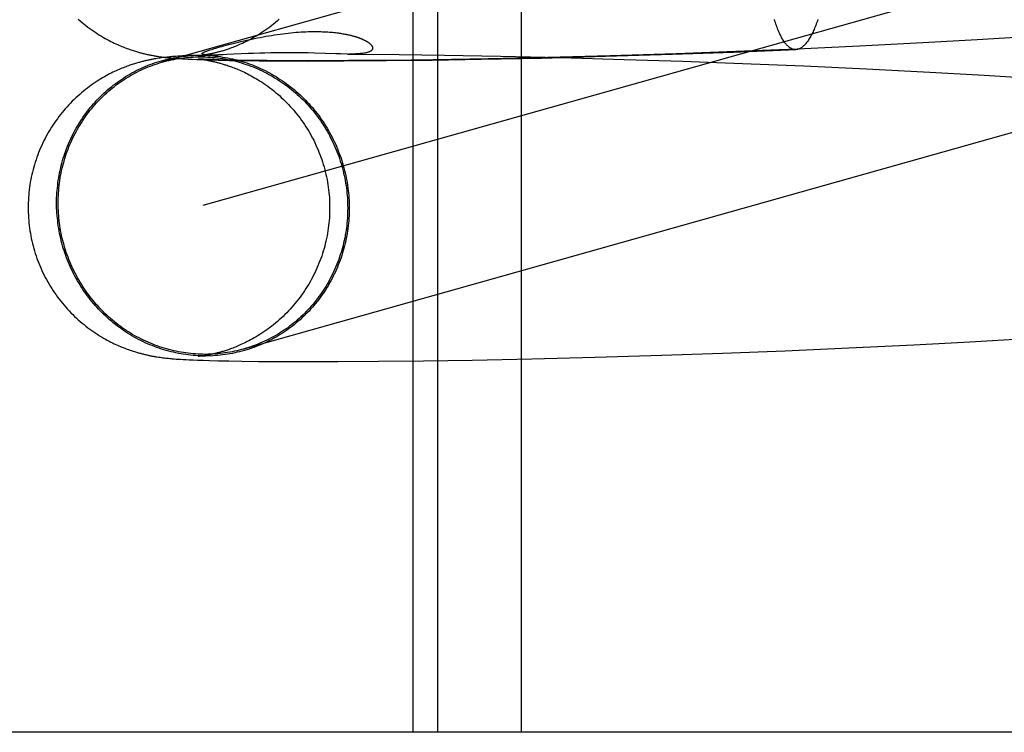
# Model space of a CAD drawing. Header units: inches. Extents: x 0 to 227, y 0 to 147.
# Tile 20 of 78: x 78.8001 to 78.9275, y 75.1891 to 75.2814. Entities that reach past the tile are written whole.
import ezdxf

# ---------------------------------------------------------------- set-up
doc = ezdxf.new("R2010")
doc.units = ezdxf.units.IN
doc.header["$LTSCALE"] = 12.505625
doc.header["$MEASUREMENT"] = 0
doc.linetypes.add('HIDDEN', pattern=[0.2, 0.1, -0.1])
doc.layers.add('DEFAULT_2', color=8, linetype='HIDDEN')

msp = doc.modelspace()

# ---------------------------------------------------------------- linework, layer by layer
at = {"layer": 'DEFAULT_2', "color": 8, "linetype": 'HIDDEN'}
for p, q in [((78.85101, 75.34538), (78.85101, 75.18913)), ((78.85421, 75.34538), (78.85421, 75.18913)), ((78.86502, 75.34538), (78.86502, 75.18913)), ((78.9477, 75.31227), (78.81855, 75.27585)), ((78.95294, 75.2937), (78.82385, 75.25729)), ((78.92399, 75.27873), (78.91696, 75.27834)), ((78.93102, 75.27916), (78.92399, 75.27873)), ((78.82656, 75.27797), (78.82714, 75.27812)), ((78.89248, 75.27716), (78.90056, 75.27748)), ((78.90071, 75.27755), (78.89278, 75.27723)), ((78.90879, 75.27793), (78.90071, 75.27755)), ((78.91696, 75.27834), (78.90879, 75.27793)), ((78.81795, 75.27633), (78.81776, 75.2763)), ((78.81814, 75.27636), (78.81795, 75.27633)), ((78.81833, 75.27639), (78.81814, 75.27636)), ((78.81816, 75.27658), (78.81836, 75.27656)), ((78.81851, 75.27641), (78.81833, 75.27639)), ((78.81836, 75.27656), (78.81855, 75.27653)), ((78.8187, 75.27644), (78.81851, 75.27641)), ((78.81855, 75.27653), (78.81874, 75.2765)), ((78.81888, 75.27646), (78.8187, 75.27644)), ((78.81874, 75.2765), (78.81893, 75.27648)), ((78.81905, 75.27648), (78.81888, 75.27646)), ((78.81893, 75.27648), (78.81912, 75.27646)), ((78.81923, 75.2765), (78.81905, 75.27648)), ((78.81912, 75.27646), (78.81931, 75.27644)), ((78.81941, 75.27652), (78.81923, 75.2765)), ((78.81931, 75.27644), (78.8195, 75.27642)), ((78.81958, 75.27654), (78.81941, 75.27652)), ((78.8195, 75.27642), (78.81969, 75.2764)), ((78.81976, 75.27655), (78.81958, 75.27654)), ((78.81969, 75.2764), (78.81988, 75.27639)), ((78.81993, 75.27657), (78.81976, 75.27655)), ((78.81988, 75.27639), (78.82007, 75.27637)), ((78.8201, 75.27658), (78.81993, 75.27657)), ((78.82007, 75.27637), (78.82027, 75.27635)), ((78.82037, 75.2766), (78.8201, 75.27658)), ((78.82027, 75.27635), (78.82057, 75.27633)), ((78.82064, 75.27662), (78.82037, 75.2766)), ((78.82057, 75.27633), (78.82087, 75.27631)), ((78.82092, 75.27664), (78.82064, 75.27662)), ((78.82087, 75.27631), (78.82119, 75.27629)), ((78.82122, 75.27666), (78.82092, 75.27664)), ((78.82119, 75.27629), (78.82151, 75.27627)), ((78.82153, 75.27668), (78.82122, 75.27666)), ((78.82151, 75.27627), (78.82196, 75.27625)), ((78.82199, 75.2767), (78.82153, 75.27668)), ((78.82196, 75.27625), (78.82244, 75.27623)), ((78.82278, 75.27673), (78.82199, 75.2767)), ((78.82244, 75.27623), (78.82308, 75.2762)), ((78.82308, 75.2762), (78.82379, 75.27618)), ((78.82324, 75.27668), (78.82585, 75.27679)), ((78.82325, 75.27668), (78.82324, 75.27668)), ((78.82324, 75.27627), (78.82324, 75.27627)), ((78.82324, 75.27627), (78.82324, 75.27627)), ((78.82325, 75.27627), (78.82326, 75.27627)), ((78.82328, 75.27668), (78.82326, 75.27668)), ((78.82328, 75.27627), (78.82329, 75.27626)), ((78.82331, 75.27626), (78.82335, 75.27626)), ((78.8234, 75.27626), (78.82332, 75.27626)), ((78.82335, 75.27626), (78.82341, 75.27625)), ((78.82344, 75.2767), (78.82337, 75.27669)), ((78.8235, 75.27625), (78.8234, 75.27626)), ((78.82341, 75.27625), (78.82347, 75.27625)), ((78.82351, 75.27671), (78.82344, 75.2767)), ((78.82347, 75.27625), (78.82354, 75.27624)), ((78.82368, 75.27624), (78.8235, 75.27625)), ((78.8236, 75.27672), (78.82351, 75.27671)), ((78.82354, 75.27624), (78.82363, 75.27623)), ((78.8237, 75.27673), (78.8236, 75.27672)), ((78.82363, 75.27623), (78.82372, 75.27621)), ((78.82392, 75.27623), (78.82368, 75.27624)), ((78.82381, 75.27675), (78.8237, 75.27673)), ((78.82372, 75.27621), (78.82383, 75.2762)), ((78.82379, 75.27618), (78.82473, 75.27615)), ((78.82394, 75.27677), (78.82381, 75.27675)), ((78.82383, 75.2762), (78.82394, 75.27618)), ((78.82421, 75.27622), (78.82392, 75.27623)), ((78.82406, 75.27679), (78.82394, 75.27677)), ((78.82394, 75.27618), (78.82407, 75.27616)), ((78.8242, 75.27681), (78.82406, 75.27679)), ((78.82407, 75.27616), (78.8242, 75.27614)), ((78.82434, 75.27683), (78.8242, 75.27681)), ((78.8242, 75.27614), (78.82434, 75.27612)), ((78.82467, 75.2762), (78.82421, 75.27622)), ((78.82449, 75.27686), (78.82434, 75.27683)), ((78.8244, 75.27679), (78.82435, 75.27679)), ((78.82444, 75.27679), (78.82442, 75.27679)), ((78.82449, 75.27679), (78.82446, 75.27679)), ((78.82453, 75.27678), (78.82451, 75.27678)), ((78.82457, 75.27678), (78.82455, 75.27678)), ((78.82524, 75.27618), (78.82467, 75.2762)), ((78.82475, 75.27678), (78.82469, 75.27678)), ((78.82473, 75.27615), (78.82581, 75.27612)), ((78.82482, 75.27678), (78.82475, 75.27678)), ((78.8249, 75.27678), (78.82482, 75.27678)), ((78.82498, 75.27678), (78.8249, 75.27678)), ((78.82506, 75.27678), (78.82498, 75.27678)), ((78.82516, 75.27678), (78.82506, 75.27678)), ((78.82527, 75.27678), (78.82516, 75.27678)), ((78.82593, 75.27616), (78.82524, 75.27618)), ((78.82539, 75.27678), (78.82527, 75.27678)), ((78.82553, 75.27678), (78.82539, 75.27678)), ((78.82569, 75.27678), (78.82553, 75.27678)), ((78.82587, 75.27679), (78.82569, 75.27678)), ((78.82581, 75.27612), (78.82728, 75.27609)), ((78.82614, 75.2768), (78.82587, 75.27679)), ((78.82697, 75.27613), (78.82593, 75.27616)), ((78.82647, 75.27681), (78.82614, 75.2768)), ((78.82694, 75.27683), (78.82647, 75.27681)), ((78.8297, 75.27696), (78.82694, 75.27683)), ((78.82826, 75.27611), (78.82697, 75.27613)), ((78.8304, 75.27699), (78.8297, 75.27696)), ((78.83123, 75.27702), (78.8304, 75.27699)), ((78.83187, 75.27704), (78.83123, 75.27702)), ((78.83257, 75.27706), (78.83187, 75.27704)), ((78.83333, 75.27707), (78.83257, 75.27706)), ((78.83412, 75.27708), (78.83333, 75.27707)), ((78.83495, 75.27708), (78.83412, 75.27708)), ((78.8358, 75.27708), (78.83495, 75.27708)), ((78.83665, 75.27707), (78.8358, 75.27708)), ((78.83748, 75.27705), (78.83665, 75.27707)), ((78.83827, 75.27703), (78.83748, 75.27705)), ((78.84106, 75.27693), (78.83827, 75.27703)), ((78.84166, 75.27692), (78.84106, 75.27693)), ((78.84255, 75.2769), (78.84166, 75.27692)), ((78.84255, 75.2769), (78.8439, 75.27689)), ((78.8439, 75.27689), (78.84925, 75.27685)), ((78.84757, 75.27605), (78.85349, 75.27613)), ((78.85364, 75.27616), (78.8479, 75.27609)), ((78.84925, 75.27685), (78.85511, 75.27677)), ((78.85349, 75.27613), (78.85985, 75.27623)), ((78.86075, 75.27628), (78.85364, 75.27616)), ((78.85511, 75.27677), (78.86235, 75.27663)), ((78.85985, 75.27623), (78.86764, 75.27639)), ((78.8684, 75.27645), (78.86075, 75.27628)), ((78.86235, 75.27663), (78.87012, 75.27645)), ((78.86764, 75.27639), (78.8759, 75.27661)), ((78.87653, 75.27667), (78.8684, 75.27645)), ((78.87012, 75.27645), (78.87835, 75.27622)), ((78.8759, 75.27661), (78.88459, 75.27688)), ((78.88505, 75.27694), (78.87653, 75.27667)), ((78.87835, 75.27622), (78.88587, 75.27598)), ((78.88459, 75.27688), (78.89248, 75.27716)), ((78.89278, 75.27723), (78.88505, 75.27694)), ((78.82728, 75.27609), (78.82902, 75.27606)), ((78.82983, 75.27608), (78.82826, 75.27611)), ((78.82902, 75.27606), (78.83111, 75.27603)), ((78.83211, 75.27606), (78.82983, 75.27608)), ((78.83111, 75.27603), (78.83409, 75.27601)), ((78.83513, 75.27604), (78.83211, 75.27606)), ((78.83409, 75.27601), (78.83747, 75.276)), ((78.83861, 75.27603), (78.83513, 75.27604)), ((78.83747, 75.276), (78.84208, 75.27601)), ((78.84267, 75.27605), (78.83861, 75.27603)), ((78.84208, 75.27601), (78.84757, 75.27605)), ((78.8479, 75.27609), (78.84267, 75.27605)), ((78.88587, 75.27598), (78.89363, 75.27569)), ((78.89363, 75.27569), (78.90158, 75.27536)), ((78.90158, 75.27536), (78.90968, 75.27498)), ((78.90968, 75.27498), (78.91787, 75.27456)), ((78.91787, 75.27456), (78.92491, 75.27416)), ((78.92491, 75.27416), (78.93194, 75.27373)), ((78.9074, 75.23888), (78.91579, 75.23929)), ((78.91579, 75.23929), (78.92306, 75.23968)), ((78.92306, 75.23968), (78.93035, 75.24011)), ((78.8242, 75.2379), (78.82407, 75.23788)), ((78.82434, 75.23793), (78.8242, 75.2379)), ((78.82449, 75.23795), (78.82434, 75.23793)), ((78.87458, 75.23767), (78.88321, 75.23793)), ((78.88321, 75.23793), (78.89106, 75.2382)), ((78.89106, 75.2382), (78.89914, 75.23852)), ((78.89914, 75.23852), (78.9074, 75.23888)), ((78.81795, 75.23771), (78.81814, 75.23768)), ((78.81814, 75.23768), (78.81832, 75.23766)), ((78.81832, 75.23766), (78.8185, 75.23763)), ((78.8185, 75.23763), (78.81868, 75.23761)), ((78.81868, 75.23761), (78.81886, 75.23759)), ((78.81886, 75.23759), (78.81903, 75.23757)), ((78.81903, 75.23757), (78.81921, 75.23755)), ((78.81921, 75.23755), (78.81938, 75.23753)), ((78.81938, 75.23753), (78.81955, 75.23751)), ((78.81955, 75.23751), (78.81972, 75.2375)), ((78.81972, 75.2375), (78.81989, 75.23748)), ((78.81989, 75.23748), (78.82015, 75.23746)), ((78.82015, 75.23746), (78.8204, 75.23744)), ((78.8204, 75.23744), (78.82066, 75.23742)), ((78.82066, 75.23742), (78.82093, 75.2374)), ((78.82093, 75.2374), (78.82129, 75.23738)), ((78.82129, 75.23738), (78.82167, 75.23736)), ((78.82167, 75.23736), (78.82206, 75.23734)), ((78.82206, 75.23734), (78.82259, 75.23732)), ((78.82259, 75.23732), (78.82315, 75.2373)), ((78.82315, 75.2373), (78.82389, 75.23727)), ((78.82326, 75.23778), (78.82325, 75.23778)), ((78.8233, 75.23778), (78.82328, 75.23778)), ((78.82346, 75.2378), (78.82339, 75.23779)), ((78.82354, 75.23781), (78.82346, 75.2378)), ((78.82362, 75.23782), (78.82354, 75.23781)), ((78.82372, 75.23783), (78.82362, 75.23782)), ((78.82383, 75.23785), (78.82372, 75.23783)), ((78.82394, 75.23786), (78.82383, 75.23785)), ((78.82389, 75.23727), (78.82471, 75.23724)), ((78.82407, 75.23788), (78.82394, 75.23786)), ((78.82471, 75.23724), (78.82579, 75.23722)), ((78.82579, 75.23722), (78.8272, 75.23719)), ((78.8272, 75.23719), (78.82889, 75.23716)), ((78.82889, 75.23716), (78.83105, 75.23713)), ((78.83105, 75.23713), (78.83403, 75.23711)), ((78.83403, 75.23711), (78.83729, 75.2371)), ((78.83729, 75.2371), (78.84129, 75.23711)), ((78.84129, 75.23711), (78.84656, 75.23714)), ((78.84656, 75.23714), (78.85238, 75.23721)), ((78.85238, 75.23721), (78.85868, 75.2373)), ((78.85868, 75.2373), (78.86638, 75.23746)), ((78.86638, 75.23746), (78.87458, 75.23767)), ((79.02775, 75.18913), (78.55032, 75.18913))]:
    msp.add_line(p, q, dxfattribs=at)
for points in [[(78.80772, 75.28143), (78.80796, 75.28121), (78.80821, 75.281), (78.80846, 75.2808), (78.80871, 75.2806), (78.80896, 75.2804), (78.80922, 75.28021), (78.80947, 75.28003), (78.80973, 75.27985), (78.80998, 75.27968), (78.81023, 75.27952), (78.81048, 75.27936), (78.81073, 75.27921), (78.81098, 75.27906), (78.81122, 75.27892), (78.81146, 75.27879), (78.8117, 75.27867), (78.81193, 75.27855), (78.81215, 75.27843), (78.81237, 75.27833), (78.81258, 75.27823), (78.81279, 75.27814), (78.81298, 75.27805), (78.81318, 75.27797), (78.81336, 75.27789), (78.81355, 75.27782), (78.81372, 75.27775), (78.8139, 75.27768), (78.81406, 75.27762), (78.81423, 75.27756), (78.81439, 75.2775), (78.81454, 75.27745), (78.81469, 75.2774), (78.81484, 75.27735), (78.81498, 75.27731), (78.81512, 75.27726), (78.81525, 75.27722), (78.81538, 75.27719), (78.81551, 75.27715), (78.81563, 75.27711), (78.81575, 75.27708), (78.81587, 75.27705), (78.81599, 75.27702), (78.8161, 75.27699), (78.81621, 75.27696), (78.81632, 75.27694), (78.81643, 75.27691), (78.81654, 75.27689), (78.81664, 75.27686), (78.81675, 75.27684), (78.81685, 75.27682), (78.81696, 75.2768), (78.81706, 75.27678), (78.81716, 75.27676), (78.81726, 75.27674), (78.81736, 75.27672), (78.81746, 75.2767), (78.81756, 75.27668), (78.81766, 75.27666), (78.81776, 75.27665), (78.81786, 75.27663), (78.81796, 75.27661), (78.81816, 75.27658)], [(78.83373, 75.28142), (78.83349, 75.2812), (78.83324, 75.28099), (78.83299, 75.28079), (78.83274, 75.28059), (78.83249, 75.2804), (78.83223, 75.28021), (78.83198, 75.28003), (78.83173, 75.27986), (78.83148, 75.27969), (78.83123, 75.27953), (78.83098, 75.27937), (78.83073, 75.27922), (78.83049, 75.27908), (78.83026, 75.27895), (78.83003, 75.27882), (78.8298, 75.2787), (78.82959, 75.27859), (78.82937, 75.27849), (78.82917, 75.27839), (78.82897, 75.27829), (78.82878, 75.27821), (78.82859, 75.27812), (78.8284, 75.27804), (78.82823, 75.27797), (78.82805, 75.2779), (78.82788, 75.27783), (78.82772, 75.27777), (78.82756, 75.27771), (78.82741, 75.27765), (78.82726, 75.2776), (78.82711, 75.27755), (78.82697, 75.2775), (78.82684, 75.27746), (78.82671, 75.27742), (78.82658, 75.27738), (78.82646, 75.27734), (78.82634, 75.2773), (78.82623, 75.27727), (78.82611, 75.27724), (78.826, 75.27721), (78.8259, 75.27718), (78.82579, 75.27715), (78.82569, 75.27713), (78.8256, 75.2771), (78.8255, 75.27708), (78.82541, 75.27705), (78.82531, 75.27703), (78.82522, 75.27701), (78.82514, 75.27699), (78.82505, 75.27697), (78.82497, 75.27695), (78.82488, 75.27694), (78.8248, 75.27692), (78.82472, 75.2769), (78.82464, 75.27689), (78.82457, 75.27687), (78.82449, 75.27686)], [(78.90056, 75.27748), (78.90051, 75.27748), (78.90043, 75.27749), (78.90036, 75.27749), (78.90028, 75.27751), (78.9002, 75.27753), (78.90012, 75.27755), (78.90004, 75.27758), (78.89996, 75.27762), (78.89989, 75.27766), (78.89981, 75.27771), (78.89973, 75.27776), (78.89965, 75.27782), (78.89958, 75.27788), (78.8995, 75.27795), (78.89943, 75.27802), (78.89935, 75.2781), (78.89927, 75.27819), (78.8992, 75.27828), (78.89913, 75.27837), (78.89905, 75.27848), (78.89898, 75.27858), (78.89891, 75.27869), (78.89883, 75.27881), (78.89876, 75.27893), (78.89869, 75.27906), (78.89862, 75.27919), (78.89855, 75.27933), (78.89848, 75.27947), (78.89841, 75.27962), (78.89835, 75.27977), (78.89828, 75.27993), (78.89821, 75.28009), (78.89815, 75.28026), (78.89808, 75.28043), (78.89802, 75.28061), (78.89796, 75.28079), (78.89789, 75.28097), (78.89783, 75.28116), (78.89777, 75.28136)], [(78.90338, 75.28137), (78.90332, 75.28117), (78.90325, 75.28098), (78.90318, 75.2808), (78.90311, 75.28061), (78.90304, 75.28044), (78.90297, 75.28027), (78.9029, 75.2801), (78.90283, 75.27994), (78.90276, 75.27978), (78.90268, 75.27963), (78.90261, 75.27948), (78.90254, 75.27934), (78.90246, 75.2792), (78.90239, 75.27907), (78.90231, 75.27894), (78.90224, 75.27882), (78.90216, 75.2787), (78.90209, 75.27859), (78.90201, 75.27848), (78.90193, 75.27838), (78.90185, 75.27828), (78.90178, 75.27819), (78.9017, 75.27811), (78.90162, 75.27803), (78.90154, 75.27795), (78.90146, 75.27788), (78.90139, 75.27782), (78.90131, 75.27776), (78.90123, 75.27771), (78.90115, 75.27766), (78.90107, 75.27762), (78.90099, 75.27758), (78.90091, 75.27755), (78.90083, 75.27753), (78.90075, 75.27751), (78.90067, 75.27749), (78.90059, 75.27749), (78.90056, 75.27748)], [(78.82714, 75.27812), (78.82777, 75.27828), (78.8281, 75.27836), (78.82843, 75.27844), (78.82877, 75.27853), (78.82912, 75.27861), (78.82947, 75.27869), (78.82982, 75.27876), (78.83018, 75.27884), (78.83054, 75.27892), (78.8309, 75.27899), (78.83127, 75.27906), (78.83163, 75.27913), (78.832, 75.2792), (78.83237, 75.27926), (78.83273, 75.27932), (78.8331, 75.27938), (78.83347, 75.27944), (78.83383, 75.27949), (78.83419, 75.27954), (78.83454, 75.27958), (78.83489, 75.27962), (78.83523, 75.27966), (78.83557, 75.27969), (78.8359, 75.27972), (78.83622, 75.27974), (78.83654, 75.27976), (78.83686, 75.27978), (78.83716, 75.27979), (78.83746, 75.27981), (78.83775, 75.27981), (78.83804, 75.27982), (78.83831, 75.27982), (78.83858, 75.27982), (78.83884, 75.27982), (78.83909, 75.27981), (78.83933, 75.2798), (78.83957, 75.27979), (78.8398, 75.27978), (78.84002, 75.27977), (78.84023, 75.27975), (78.84043, 75.27973), (78.84062, 75.27972), (78.84081, 75.2797), (78.84099, 75.27968), (78.84116, 75.27966), (78.84132, 75.27964), (78.84148, 75.27961), (78.84164, 75.27959), (78.84179, 75.27957), (78.84193, 75.27954), (78.84207, 75.27952), (78.8422, 75.2795), (78.84232, 75.27947), (78.84244, 75.27945), (78.84256, 75.27942), (78.84267, 75.2794), (78.84277, 75.27938), (78.84288, 75.27935), (78.84298, 75.27933), (78.84307, 75.2793), (78.84316, 75.27928), (78.84325, 75.27926), (78.84333, 75.27923), (78.84341, 75.27921), (78.84349, 75.27919), (78.84357, 75.27916), (78.84364, 75.27914), (78.84371, 75.27912), (78.84378, 75.2791), (78.84384, 75.27907), (78.84391, 75.27905), (78.84397, 75.27903), (78.84403, 75.27901), (78.84409, 75.27899), (78.84414, 75.27897), (78.8442, 75.27895), (78.84425, 75.27893), (78.8443, 75.27891), (78.84435, 75.27888), (78.8444, 75.27886), (78.84445, 75.27884), (78.84449, 75.27882), (78.84454, 75.2788), (78.84458, 75.27878), (78.84463, 75.27876), (78.84467, 75.27874), (78.84471, 75.27872), (78.84475, 75.2787), (78.84479, 75.27868), (78.84483, 75.27866), (78.84487, 75.27864), (78.84491, 75.27862), (78.84495, 75.2786), (78.84498, 75.27858), (78.84502, 75.27856), (78.84505, 75.27854), (78.84509, 75.27852), (78.84512, 75.27849), (78.84516, 75.27847), (78.84519, 75.27845), (78.84522, 75.27843), (78.84526, 75.27841), (78.84529, 75.27838), (78.84532, 75.27836), (78.84535, 75.27834), (78.84538, 75.27831), (78.84541, 75.27829), (78.84544, 75.27826), (78.84547, 75.27824), (78.8455, 75.27821), (78.84552, 75.27819), (78.84555, 75.27816), (78.84558, 75.27814), (78.8456, 75.27811), (78.84562, 75.27808), (78.84565, 75.27805), (78.84567, 75.27802), (78.84569, 75.278), (78.84571, 75.27797), (78.84573, 75.27794), (78.84574, 75.27791), (78.84576, 75.27787), (78.84577, 75.27784), (78.84578, 75.27781), (78.84579, 75.27778), (78.8458, 75.27774), (78.8458, 75.27771), (78.8458, 75.27768), (78.8458, 75.27764), (78.8458, 75.27761), (78.84579, 75.27758), (78.84578, 75.27754), (78.84576, 75.27751), (78.84574, 75.27747), (78.84571, 75.27744), (78.84568, 75.2774), (78.84565, 75.27737), (78.8456, 75.27733), (78.84555, 75.2773), (78.8455, 75.27726), (78.84544, 75.27723), (78.84537, 75.2772), (78.84529, 75.27717), (78.84521, 75.27714), (78.84511, 75.27711), (78.84501, 75.27708), (78.8449, 75.27706), (78.84478, 75.27703), (78.84465, 75.27701), (78.84451, 75.27699), (78.84436, 75.27697), (78.84419, 75.27696), (78.84402, 75.27694), (78.84383, 75.27693), (78.84364, 75.27692), (78.84343, 75.27691), (78.84321, 75.27691), (78.84298, 75.2769), (78.84274, 75.2769)], [(78.82435, 75.27679), (78.8243, 75.2768), (78.82428, 75.2768), (78.82425, 75.2768), (78.82423, 75.2768), (78.8242, 75.2768), (78.82418, 75.27681), (78.82415, 75.27681), (78.82413, 75.27681), (78.8241, 75.27682), (78.82408, 75.27682), (78.82406, 75.27682), (78.82403, 75.27683), (78.82401, 75.27683), (78.82398, 75.27683), (78.82396, 75.27684), (78.82394, 75.27684), (78.82392, 75.27685), (78.8239, 75.27685), (78.82388, 75.27686), (78.82386, 75.27686), (78.82384, 75.27687), (78.82382, 75.27688), (78.82381, 75.27688), (78.82379, 75.27689), (78.82378, 75.2769), (78.82377, 75.27691), (78.82376, 75.27692), (78.82375, 75.27693), (78.82375, 75.27694), (78.82374, 75.27695), (78.82374, 75.27696), (78.82374, 75.27697), (78.82375, 75.27698), (78.82376, 75.277), (78.82377, 75.27701), (78.82378, 75.27702), (78.8238, 75.27704), (78.82382, 75.27706), (78.82385, 75.27708), (78.82388, 75.27709), (78.82391, 75.27712), (78.82395, 75.27714), (78.824, 75.27716), (78.82405, 75.27718), (78.82411, 75.27721), (78.82418, 75.27724), (78.82425, 75.27727), (78.82434, 75.2773), (78.82443, 75.27733), (78.82454, 75.27737), (78.82466, 75.27741), (78.82479, 75.27745), (78.82494, 75.2775), (78.82511, 75.27755)], [(78.82511, 75.27755), (78.82531, 75.27761), (78.82553, 75.27768), (78.82577, 75.27775), (78.82602, 75.27782), (78.82628, 75.27789), (78.82656, 75.27797)], [(78.81776, 75.2763), (78.81766, 75.27628), (78.81756, 75.27627), (78.81746, 75.27625), (78.81736, 75.27623), (78.81726, 75.27621), (78.81715, 75.27619), (78.81705, 75.27617), (78.81695, 75.27615), (78.81685, 75.27613), (78.81674, 75.27611), (78.81664, 75.27608), (78.81653, 75.27606), (78.81643, 75.27604), (78.81632, 75.27601), (78.81621, 75.27598), (78.8161, 75.27596), (78.81598, 75.27593), (78.81587, 75.2759), (78.81575, 75.27587), (78.81563, 75.27583), (78.81551, 75.2758), (78.81538, 75.27576), (78.81525, 75.27572), (78.81512, 75.27568), (78.81498, 75.27564), (78.81484, 75.2756), (78.81469, 75.27555), (78.81454, 75.2755), (78.81439, 75.27545), (78.81423, 75.27539), (78.81407, 75.27533), (78.8139, 75.27527), (78.81373, 75.27521), (78.81356, 75.27514), (78.81338, 75.27507), (78.81319, 75.27499), (78.81301, 75.27491), (78.81281, 75.27482), (78.81262, 75.27473), (78.81241, 75.27464), (78.81221, 75.27454), (78.81199, 75.27444), (78.81178, 75.27433), (78.81156, 75.27421), (78.81134, 75.27409), (78.81111, 75.27396), (78.81088, 75.27383), (78.81064, 75.27369), (78.8104, 75.27354), (78.81016, 75.27338), (78.80991, 75.27322), (78.80966, 75.27305), (78.80941, 75.27288), (78.80916, 75.27269), (78.8089, 75.2725), (78.80865, 75.27231), (78.8084, 75.2721), (78.80815, 75.2719), (78.80791, 75.27169), (78.80766, 75.27147), (78.80743, 75.27125), (78.80719, 75.27103), (78.80695, 75.2708), (78.80672, 75.27056), (78.8065, 75.27032), (78.80627, 75.27008), (78.80605, 75.26983), (78.80584, 75.26958), (78.80563, 75.26933), (78.80542, 75.26907), (78.80521, 75.26881), (78.80502, 75.26854), (78.80482, 75.26827), (78.80463, 75.268), (78.80445, 75.26772), (78.80427, 75.26744), (78.80409, 75.26716), (78.80392, 75.26687), (78.80375, 75.26658), (78.80359, 75.26629), (78.80343, 75.26599), (78.80328, 75.2657), (78.80314, 75.2654), (78.803, 75.26509), (78.80286, 75.26479), (78.80273, 75.26448), (78.8026, 75.26417), (78.80248, 75.26386), (78.80237, 75.26355), (78.80226, 75.26323), (78.80216, 75.26291), (78.80206, 75.26259), (78.80196, 75.26227), (78.80188, 75.26195), (78.8018, 75.26163), (78.80172, 75.2613), (78.80165, 75.26098), (78.80158, 75.26065), (78.80152, 75.26032), (78.80147, 75.25999), (78.80142, 75.25966), (78.80138, 75.25933), (78.80134, 75.259), (78.80131, 75.25866), (78.80129, 75.25833), (78.80127, 75.258), (78.80125, 75.25766), (78.80125, 75.25733), (78.80124, 75.25702)], [(78.80492, 75.25762), (78.80493, 75.25795), (78.80493, 75.25828), (78.80495, 75.25861), (78.80497, 75.25894), (78.80499, 75.25926), (78.80502, 75.25959), (78.80506, 75.25992), (78.8051, 75.26024), (78.80514, 75.26056), (78.80519, 75.26089), (78.80525, 75.26121), (78.80531, 75.26153), (78.80538, 75.26185), (78.80545, 75.26217), (78.80553, 75.26249), (78.80561, 75.2628), (78.8057, 75.26312), (78.80579, 75.26343), (78.80589, 75.26374), (78.80599, 75.26405), (78.8061, 75.26436), (78.80621, 75.26466), (78.80633, 75.26497), (78.80646, 75.26527), (78.80659, 75.26557), (78.80672, 75.26586), (78.80686, 75.26616), (78.807, 75.26645), (78.80715, 75.26674), (78.8073, 75.26702), (78.80746, 75.26731), (78.80762, 75.26759), (78.80779, 75.26786), (78.80796, 75.26814), (78.80813, 75.26841), (78.80832, 75.26868), (78.8085, 75.26894), (78.80869, 75.2692), (78.80888, 75.26946), (78.80908, 75.26972), (78.80928, 75.26997), (78.80949, 75.27021), (78.8097, 75.27046), (78.80991, 75.2707), (78.81013, 75.27093), (78.81035, 75.27117), (78.81058, 75.2714), (78.81081, 75.27162), (78.81104, 75.27184), (78.81128, 75.27206), (78.81152, 75.27227), (78.81177, 75.27248), (78.81201, 75.27268), (78.81226, 75.27288), (78.81252, 75.27307), (78.81278, 75.27326), (78.81304, 75.27345), (78.8133, 75.27363), (78.81357, 75.2738), (78.81384, 75.27398), (78.81411, 75.27414), (78.81439, 75.2743), (78.81466, 75.27446), (78.81495, 75.27461), (78.81523, 75.27476), (78.81551, 75.2749), (78.8158, 75.27504), (78.81609, 75.27517), (78.81639, 75.2753), (78.81668, 75.27542), (78.81698, 75.27554), (78.81728, 75.27565), (78.81758, 75.27576), (78.81788, 75.27586), (78.81818, 75.27595), (78.81849, 75.27604), (78.8188, 75.27613), (78.81911, 75.27621), (78.81942, 75.27628), (78.81973, 75.27635), (78.82004, 75.27641), (78.82035, 75.27647), (78.82067, 75.27652), (78.82098, 75.27657), (78.8213, 75.27661), (78.82162, 75.27665), (78.82193, 75.27668), (78.82225, 75.2767), (78.82257, 75.27672)], [(78.81861, 75.27587), (78.81885, 75.27593), (78.81916, 75.27601), (78.81946, 75.27608), (78.81977, 75.27615), (78.82008, 75.27621), (78.82039, 75.27627), (78.8207, 75.27632), (78.82101, 75.27637), (78.82133, 75.27641), (78.82164, 75.27645), (78.82195, 75.27648), (78.82227, 75.2765), (78.82258, 75.27652), (78.8229, 75.27653), (78.82322, 75.27654), (78.82353, 75.27654), (78.82385, 75.27654), (78.82417, 75.27653), (78.82448, 75.27652), (78.8248, 75.2765), (78.82511, 75.27648), (78.82543, 75.27645), (78.82574, 75.27641), (78.82606, 75.27637), (78.82637, 75.27632), (78.82668, 75.27627), (78.827, 75.27621), (78.82731, 75.27615), (78.82762, 75.27608), (78.82793, 75.27601), (78.82824, 75.27593), (78.82854, 75.27585), (78.82885, 75.27576), (78.82915, 75.27566), (78.82946, 75.27556), (78.82976, 75.27546), (78.83006, 75.27535), (78.83035, 75.27523), (78.83065, 75.27511), (78.83094, 75.27498), (78.83123, 75.27485), (78.83152, 75.27472), (78.83181, 75.27458), (78.8321, 75.27443), (78.83238, 75.27428), (78.83266, 75.27413), (78.83294, 75.27397), (78.83321, 75.2738), (78.83349, 75.27363), (78.83375, 75.27346), (78.83402, 75.27328), (78.83429, 75.27309), (78.83455, 75.27291), (78.83481, 75.27271), (78.83506, 75.27252), (78.83531, 75.27232), (78.83556, 75.27211), (78.83581, 75.2719), (78.83605, 75.27169), (78.83629, 75.27147), (78.83652, 75.27125), (78.83675, 75.27102), (78.83698, 75.27079), (78.8372, 75.27056), (78.83742, 75.27032), (78.83764, 75.27008), (78.83785, 75.26983), (78.83806, 75.26958), (78.83826, 75.26933), (78.83846, 75.26908), (78.83866, 75.26882), (78.83885, 75.26856), (78.83904, 75.26829), (78.83922, 75.26802), (78.8394, 75.26775), (78.83957, 75.26748), (78.83974, 75.2672), (78.83991, 75.26692), (78.84007, 75.26664), (78.84022, 75.26635), (78.84037, 75.26606), (78.84052, 75.26577), (78.84066, 75.26548), (78.8408, 75.26518), (78.84093, 75.26489), (78.84106, 75.26459), (78.84118, 75.26428), (78.8413, 75.26398), (78.84141, 75.26367), (78.84152, 75.26337), (78.84162, 75.26306), (78.84172, 75.26275), (78.84181, 75.26243), (78.8419, 75.26212), (78.84198, 75.2618), (78.84205, 75.26149), (78.84213, 75.26117), (78.84219, 75.26085), (78.84225, 75.26053), (78.84231, 75.26021), (78.84236, 75.25989), (78.84241, 75.25956), (78.84245, 75.25924), (78.84248, 75.25892), (78.84251, 75.25859), (78.84253, 75.25827), (78.84255, 75.25794), (78.84257, 75.25762), (78.84257, 75.25729), (78.84258, 75.25697)], [(78.82264, 75.27673), (78.82289, 75.27674), (78.82321, 75.27675), (78.82353, 75.27675), (78.82385, 75.27675), (78.82417, 75.27674), (78.82449, 75.27672), (78.82481, 75.2767), (78.82513, 75.27668), (78.82545, 75.27665), (78.82576, 75.27661), (78.82608, 75.27657), (78.8264, 75.27652), (78.82671, 75.27647), (78.82703, 75.27641), (78.82735, 75.27635), (78.82766, 75.27628), (78.82797, 75.27621), (78.82828, 75.27613), (78.82859, 75.27604), (78.8289, 75.27595), (78.82921, 75.27586), (78.82951, 75.27576), (78.82982, 75.27565), (78.83012, 75.27554), (78.83042, 75.27542), (78.83072, 75.2753), (78.83102, 75.27517), (78.83131, 75.27504), (78.83161, 75.2749), (78.8319, 75.27476), (78.83218, 75.27461), (78.83247, 75.27446), (78.83275, 75.2743), (78.83303, 75.27414), (78.83331, 75.27398), (78.83359, 75.2738), (78.83386, 75.27363), (78.83413, 75.27345), (78.8344, 75.27326), (78.83466, 75.27307), (78.83492, 75.27288), (78.83518, 75.27268), (78.83543, 75.27248), (78.83568, 75.27227), (78.83593, 75.27206), (78.83618, 75.27184), (78.83642, 75.27162), (78.83665, 75.2714), (78.83689, 75.27117), (78.83712, 75.27093), (78.83734, 75.2707), (78.83757, 75.27046), (78.83778, 75.27021), (78.838, 75.26997), (78.83821, 75.26972), (78.83842, 75.26946), (78.83862, 75.2692), (78.83882, 75.26894), (78.83901, 75.26868), (78.8392, 75.26841), (78.83938, 75.26814), (78.83956, 75.26786), (78.83974, 75.26759), (78.83991, 75.2673), (78.84008, 75.26702), (78.84024, 75.26674), (78.8404, 75.26645), (78.84055, 75.26616), (78.8407, 75.26586), (78.84084, 75.26557), (78.84098, 75.26527), (78.84111, 75.26497), (78.84124, 75.26466), (78.84136, 75.26436), (78.84148, 75.26405), (78.8416, 75.26374), (78.84171, 75.26343), (78.84181, 75.26312), (78.84191, 75.2628), (78.842, 75.26249), (78.84209, 75.26217), (78.84217, 75.26185), (78.84225, 75.26153), (78.84232, 75.26121), (78.84239, 75.26089), (78.84245, 75.26056), (78.84251, 75.26024), (78.84256, 75.25992), (78.8426, 75.25959), (78.84264, 75.25926), (78.84268, 75.25894), (78.84271, 75.25861), (78.84273, 75.25828), (78.84275, 75.25795), (78.84276, 75.25762), (78.84277, 75.25729), (78.84277, 75.25697)], [(78.82332, 75.27626), (78.82327, 75.27627), (78.82326, 75.27627)], [(78.82337, 75.27669), (78.82332, 75.27669), (78.82329, 75.27668)], [(78.82434, 75.27612), (78.82449, 75.27609), (78.82457, 75.27608), (78.82464, 75.27606), (78.82472, 75.27604), (78.8248, 75.27603), (78.82488, 75.27601), (78.82496, 75.27599), (78.82505, 75.27598), (78.82513, 75.27596), (78.82522, 75.27594), (78.82531, 75.27592), (78.8254, 75.2759), (78.8255, 75.27587), (78.82559, 75.27585), (78.82569, 75.27582), (78.82579, 75.2758), (78.82589, 75.27577), (78.826, 75.27574), (78.82611, 75.27571), (78.82622, 75.27568), (78.82634, 75.27565), (78.82646, 75.27561), (78.82658, 75.27557), (78.8267, 75.27553), (78.82683, 75.27549), (78.82697, 75.27545), (78.82711, 75.2754), (78.82725, 75.27535), (78.8274, 75.2753), (78.82756, 75.27524), (78.82772, 75.27518), (78.82788, 75.27512), (78.82805, 75.27505), (78.82823, 75.27498), (78.82842, 75.2749), (78.82861, 75.27482), (78.8288, 75.27473), (78.829, 75.27464), (78.82921, 75.27454), (78.82942, 75.27444), (78.82963, 75.27433), (78.82985, 75.27422), (78.83008, 75.2741), (78.8303, 75.27397), (78.83054, 75.27384), (78.83077, 75.2737), (78.83101, 75.27356), (78.83125, 75.27341), (78.83149, 75.27325), (78.83174, 75.27308), (78.83199, 75.27291), (78.83224, 75.27273), (78.8325, 75.27254), (78.83275, 75.27235), (78.833, 75.27215), (78.83325, 75.27195), (78.8335, 75.27174), (78.83374, 75.27152), (78.83399, 75.2713), (78.83422, 75.27108), (78.83446, 75.27085), (78.83469, 75.27061), (78.83492, 75.27037), (78.83515, 75.27013), (78.83537, 75.26988), (78.83559, 75.26963), (78.8358, 75.26938), (78.83601, 75.26912), (78.83622, 75.26886), (78.83642, 75.26859), (78.83662, 75.26832), (78.83681, 75.26804), (78.837, 75.26777), (78.83718, 75.26749), (78.83736, 75.2672), (78.83753, 75.26692), (78.8377, 75.26663), (78.83786, 75.26633), (78.83802, 75.26604), (78.83818, 75.26574), (78.83832, 75.26544), (78.83847, 75.26513), (78.8386, 75.26483), (78.83874, 75.26452), (78.83886, 75.26421), (78.83898, 75.2639), (78.8391, 75.26358), (78.83921, 75.26326), (78.83932, 75.26295), (78.83942, 75.26262), (78.83951, 75.2623), (78.8396, 75.26198), (78.83968, 75.26165), (78.83976, 75.26133), (78.83983, 75.261), (78.8399, 75.26067), (78.83996, 75.26034), (78.84001, 75.26001), (78.84006, 75.25967), (78.8401, 75.25934), (78.84014, 75.25901), (78.84017, 75.25867), (78.8402, 75.25834), (78.84022, 75.258), (78.84023, 75.25767), (78.84024, 75.25733), (78.84024, 75.25702)], [(78.82469, 75.27678), (78.82462, 75.27678), (78.8246, 75.27678)], [(78.80512, 75.25762), (78.80512, 75.25794), (78.80513, 75.25827), (78.80515, 75.25859), (78.80516, 75.25892), (78.80519, 75.25924), (78.80522, 75.25957), (78.80525, 75.25989), (78.80529, 75.26021), (78.80534, 75.26053), (78.80539, 75.26085), (78.80544, 75.26117), (78.80551, 75.26149), (78.80557, 75.2618), (78.80564, 75.26212), (78.80572, 75.26243), (78.8058, 75.26275), (78.80589, 75.26306), (78.80598, 75.26337), (78.80608, 75.26367), (78.80618, 75.26398), (78.80629, 75.26428), (78.8064, 75.26459), (78.80652, 75.26489), (78.80664, 75.26518), (78.80677, 75.26548), (78.8069, 75.26577), (78.80704, 75.26606), (78.80718, 75.26635), (78.80732, 75.26664), (78.80748, 75.26692), (78.80763, 75.2672), (78.80779, 75.26748), (78.80796, 75.26775), (78.80813, 75.26802), (78.8083, 75.26829), (78.80848, 75.26856), (78.80866, 75.26882), (78.80885, 75.26908), (78.80904, 75.26933), (78.80924, 75.26959), (78.80944, 75.26983), (78.80964, 75.27008), (78.80985, 75.27032), (78.81006, 75.27056), (78.81028, 75.27079), (78.8105, 75.27102), (78.81072, 75.27125), (78.81095, 75.27147), (78.81118, 75.27169), (78.81141, 75.2719), (78.81165, 75.27211), (78.81189, 75.27232), (78.81214, 75.27252), (78.81239, 75.27271), (78.81264, 75.27291), (78.81289, 75.27309), (78.81315, 75.27328), (78.81341, 75.27346), (78.81368, 75.27363), (78.81394, 75.2738), (78.81421, 75.27397), (78.81449, 75.27413), (78.81476, 75.27428), (78.81504, 75.27443), (78.81532, 75.27458), (78.8156, 75.27472), (78.81589, 75.27485), (78.81617, 75.27498), (78.81646, 75.27511), (78.81676, 75.27523), (78.81705, 75.27535), (78.81735, 75.27546), (78.81764, 75.27556), (78.81794, 75.27566), (78.81824, 75.27576), (78.81855, 75.27585)], [(78.96037, 75.27561), (78.96014, 75.27556), (78.95993, 75.27552), (78.95972, 75.27548), (78.95954, 75.27544), (78.95936, 75.27541), (78.9592, 75.27537), (78.95905, 75.27534), (78.95891, 75.27531), (78.95878, 75.27528), (78.95867, 75.27525), (78.95857, 75.27523), (78.95848, 75.27521), (78.9584, 75.27519), (78.95833, 75.27517), (78.95827, 75.27515), (78.95822, 75.27514), (78.82909, 75.23872)], [(78.80124, 75.25702), (78.80125, 75.25671), (78.80125, 75.25638), (78.80127, 75.25604), (78.80129, 75.25571), (78.80131, 75.25537), (78.80134, 75.25504), (78.80138, 75.2547), (78.80142, 75.25437), (78.80147, 75.25404), (78.80153, 75.25371), (78.80159, 75.25338), (78.80165, 75.25305), (78.80172, 75.25272), (78.8018, 75.25239), (78.80188, 75.25207), (78.80197, 75.25174), (78.80207, 75.25142), (78.80217, 75.2511), (78.80227, 75.25078), (78.80238, 75.25046), (78.8025, 75.25015), (78.80262, 75.24984), (78.80274, 75.24953), (78.80288, 75.24922), (78.80301, 75.24891), (78.80316, 75.24861), (78.8033, 75.24831), (78.80346, 75.24801), (78.80361, 75.24771), (78.80378, 75.24742), (78.80395, 75.24713), (78.80412, 75.24684), (78.8043, 75.24656), (78.80448, 75.24628), (78.80467, 75.246), (78.80486, 75.24573), (78.80505, 75.24545), (78.80525, 75.24519), (78.80546, 75.24492), (78.80567, 75.24466), (78.80588, 75.24441), (78.8061, 75.24416), (78.80632, 75.24391), (78.80655, 75.24367), (78.80678, 75.24343), (78.80701, 75.24319), (78.80725, 75.24296), (78.80748, 75.24274), (78.80773, 75.24252), (78.80797, 75.2423), (78.80822, 75.24209), (78.80847, 75.24189), (78.80872, 75.24169), (78.80897, 75.24149), (78.80923, 75.2413), (78.80948, 75.24112), (78.80973, 75.24094), (78.80999, 75.24077), (78.81024, 75.24061), (78.81049, 75.24045), (78.81074, 75.2403), (78.81099, 75.24015), (78.81123, 75.24001), (78.81147, 75.23988), (78.81171, 75.23976), (78.81194, 75.23964), (78.81216, 75.23953), (78.81238, 75.23942), (78.81259, 75.23932), (78.81279, 75.23923), (78.81299, 75.23914), (78.81318, 75.23906), (78.81337, 75.23898), (78.81355, 75.23891), (78.81373, 75.23884), (78.8139, 75.23877), (78.81407, 75.23871), (78.81424, 75.23865), (78.81439, 75.23859), (78.81455, 75.23854), (78.8147, 75.23849), (78.81484, 75.23844), (78.81499, 75.2384), (78.81512, 75.23836), (78.81526, 75.23832), (78.81539, 75.23828), (78.81551, 75.23824), (78.81564, 75.23821), (78.81576, 75.23818), (78.81588, 75.23814), (78.81599, 75.23811), (78.81611, 75.23809), (78.81622, 75.23806), (78.81633, 75.23803), (78.81644, 75.23801), (78.81655, 75.23798), (78.81665, 75.23796), (78.81676, 75.23793), (78.81686, 75.23791), (78.81696, 75.23789), (78.81706, 75.23787), (78.81716, 75.23785), (78.81726, 75.23783), (78.81736, 75.23781), (78.81746, 75.23779), (78.81756, 75.23778), (78.81766, 75.23776), (78.81776, 75.23774), (78.81795, 75.23771)], [(78.82483, 75.23785), (78.82449, 75.23784), (78.82417, 75.23784), (78.82385, 75.23784), (78.82353, 75.23785), (78.82321, 75.23786), (78.82289, 75.23788), (78.82257, 75.23791), (78.82225, 75.23794), (78.82193, 75.23798), (78.82162, 75.23802), (78.8213, 75.23806), (78.82098, 75.23812), (78.82067, 75.23817), (78.82035, 75.23824), (78.82004, 75.23831), (78.81973, 75.23838), (78.81942, 75.23846), (78.81911, 75.23855), (78.8188, 75.23864), (78.81849, 75.23873), (78.81818, 75.23883), (78.81788, 75.23894), (78.81758, 75.23905), (78.81728, 75.23917), (78.81698, 75.23929), (78.81668, 75.23942), (78.81639, 75.23955), (78.81609, 75.23969), (78.8158, 75.23983), (78.81551, 75.23997), (78.81523, 75.24013), (78.81495, 75.24028), (78.81466, 75.24045), (78.81439, 75.24061), (78.81411, 75.24078), (78.81384, 75.24096), (78.81357, 75.24114), (78.8133, 75.24133), (78.81304, 75.24152), (78.81278, 75.24171), (78.81252, 75.24191), (78.81226, 75.24211), (78.81201, 75.24232), (78.81177, 75.24253), (78.81152, 75.24275), (78.81128, 75.24297), (78.81104, 75.24319), (78.81081, 75.24342), (78.81058, 75.24365), (78.81035, 75.24389), (78.81013, 75.24413), (78.80991, 75.24437), (78.8097, 75.24462), (78.80949, 75.24487), (78.80928, 75.24513), (78.80908, 75.24539), (78.80888, 75.24565), (78.80869, 75.24591), (78.8085, 75.24618), (78.80832, 75.24645), (78.80813, 75.24673), (78.80796, 75.247), (78.80779, 75.24728), (78.80762, 75.24757), (78.80746, 75.24785), (78.8073, 75.24814), (78.80715, 75.24843), (78.807, 75.24873), (78.80686, 75.24902), (78.80672, 75.24932), (78.80659, 75.24962), (78.80646, 75.24993), (78.80633, 75.25023), (78.80621, 75.25054), (78.8061, 75.25085), (78.80599, 75.25116), (78.80589, 75.25147), (78.80579, 75.25178), (78.8057, 75.2521), (78.80561, 75.25242), (78.80553, 75.25274), (78.80545, 75.25306), (78.80538, 75.25338), (78.80531, 75.2537), (78.80525, 75.25402), (78.80519, 75.25435), (78.80514, 75.25467), (78.8051, 75.255), (78.80506, 75.25533), (78.80502, 75.25565), (78.80499, 75.25598), (78.80497, 75.25631), (78.80495, 75.25664), (78.80493, 75.25697), (78.80493, 75.25729), (78.80492, 75.25762)], [(78.82909, 75.23872), (78.82885, 75.23866), (78.82854, 75.23858), (78.82824, 75.23851), (78.82793, 75.23844), (78.82762, 75.23838), (78.82731, 75.23832), (78.827, 75.23827), (78.82668, 75.23822), (78.82637, 75.23818), (78.82606, 75.23814), (78.82574, 75.23811), (78.82543, 75.23809), (78.82511, 75.23807), (78.8248, 75.23805), (78.82448, 75.23805), (78.82417, 75.23804), (78.82385, 75.23805), (78.82353, 75.23805), (78.82322, 75.23807), (78.8229, 75.23809), (78.82258, 75.23811), (78.82227, 75.23814), (78.82195, 75.23818), (78.82164, 75.23822), (78.82133, 75.23827), (78.82101, 75.23832), (78.8207, 75.23838), (78.82039, 75.23844), (78.82008, 75.23851), (78.81977, 75.23858), (78.81946, 75.23866), (78.81916, 75.23874), (78.81885, 75.23883), (78.81855, 75.23893), (78.81824, 75.23903), (78.81794, 75.23913), (78.81764, 75.23924), (78.81735, 75.23936), (78.81705, 75.23948), (78.81676, 75.2396), (78.81646, 75.23973), (78.81617, 75.23987), (78.81589, 75.24001), (78.8156, 75.24016), (78.81532, 75.24031), (78.81504, 75.24046), (78.81476, 75.24062), (78.81449, 75.24079), (78.81421, 75.24096), (78.81394, 75.24113), (78.81368, 75.24131), (78.81341, 75.24149), (78.81315, 75.24168), (78.81289, 75.24187), (78.81264, 75.24207), (78.81239, 75.24227), (78.81214, 75.24248), (78.81189, 75.24269), (78.81165, 75.2429), (78.81141, 75.24312), (78.81118, 75.24334), (78.81095, 75.24357), (78.81072, 75.2438), (78.8105, 75.24403), (78.81028, 75.24427), (78.81006, 75.24451), (78.80985, 75.24476), (78.80964, 75.245), (78.80944, 75.24526), (78.80924, 75.24551), (78.80904, 75.24577), (78.80885, 75.24603), (78.80866, 75.2463), (78.80848, 75.24657), (78.8083, 75.24684), (78.80813, 75.24711), (78.80796, 75.24739), (78.80779, 75.24767), (78.80763, 75.24795), (78.80748, 75.24824), (78.80732, 75.24853), (78.80718, 75.24882), (78.80704, 75.24911), (78.8069, 75.24941), (78.80677, 75.2497), (78.80664, 75.25), (78.80652, 75.2503), (78.8064, 75.25061), (78.80629, 75.25091), (78.80618, 75.25122), (78.80608, 75.25153), (78.80598, 75.25184), (78.80589, 75.25216), (78.8058, 75.25247), (78.80572, 75.25278), (78.80564, 75.2531), (78.80557, 75.25342), (78.80551, 75.25374), (78.80544, 75.25406), (78.80539, 75.25438), (78.80534, 75.2547), (78.80529, 75.25502), (78.80525, 75.25535), (78.80522, 75.25567), (78.80519, 75.25599), (78.80516, 75.25632), (78.80515, 75.25664), (78.80513, 75.25697), (78.80512, 75.25729), (78.80512, 75.25762)], [(78.84024, 75.25702), (78.84024, 75.25671), (78.84023, 75.25638), (78.84022, 75.25604), (78.8402, 75.25571), (78.84017, 75.25537), (78.84014, 75.25504), (78.8401, 75.2547), (78.84006, 75.25437), (78.84001, 75.25404), (78.83996, 75.2537), (78.8399, 75.25337), (78.83983, 75.25304), (78.83976, 75.25271), (78.83968, 75.25239), (78.8396, 75.25206), (78.83951, 75.25174), (78.83942, 75.25141), (78.83932, 75.25109), (78.83921, 75.25077), (78.8391, 75.25046), (78.83898, 75.25014), (78.83886, 75.24983), (78.83873, 75.24952), (78.8386, 75.24921), (78.83846, 75.2489), (78.83832, 75.2486), (78.83817, 75.2483), (78.83802, 75.248), (78.83786, 75.2477), (78.8377, 75.24741), (78.83753, 75.24712), (78.83735, 75.24683), (78.83717, 75.24655), (78.83699, 75.24627), (78.8368, 75.24599), (78.83661, 75.24572), (78.83641, 75.24544), (78.83621, 75.24518), (78.836, 75.24491), (78.83579, 75.24465), (78.83558, 75.2444), (78.83536, 75.24415), (78.83514, 75.2439), (78.83491, 75.24366), (78.83468, 75.24342), (78.83445, 75.24319), (78.83421, 75.24296), (78.83397, 75.24273), (78.83373, 75.24251), (78.83348, 75.2423), (78.83324, 75.24209), (78.83299, 75.24188), (78.83274, 75.24169), (78.83248, 75.24149), (78.83223, 75.24131), (78.83198, 75.24112), (78.83173, 75.24095), (78.83147, 75.24078), (78.83122, 75.24062), (78.83098, 75.24047), (78.83073, 75.24032), (78.83049, 75.24018), (78.83025, 75.24004), (78.83002, 75.23992), (78.8298, 75.2398), (78.82958, 75.23969), (78.82937, 75.23958), (78.82917, 75.23948), (78.82897, 75.23939), (78.82877, 75.2393), (78.82859, 75.23922), (78.8284, 75.23914), (78.82822, 75.23906), (78.82805, 75.23899), (78.82788, 75.23893), (78.82772, 75.23886), (78.82756, 75.2388), (78.82741, 75.23875), (78.82726, 75.23869), (78.82711, 75.23864), (78.82697, 75.2386), (78.82684, 75.23855), (78.82671, 75.23851), (78.82658, 75.23847), (78.82646, 75.23843), (78.82634, 75.2384), (78.82622, 75.23837), (78.82611, 75.23833), (78.826, 75.2383), (78.8259, 75.23827), (78.82579, 75.23825), (78.82569, 75.23822), (78.82559, 75.2382), (78.8255, 75.23817), (78.8254, 75.23815), (78.82531, 75.23813), (78.82522, 75.23811), (78.82513, 75.23809), (78.82505, 75.23807), (78.82496, 75.23805), (78.82488, 75.23803), (78.8248, 75.23802), (78.82472, 75.238), (78.82464, 75.23798), (78.82457, 75.23797), (78.82449, 75.23795)], [(78.84277, 75.25697), (78.84277, 75.25664), (78.84276, 75.25631), (78.84275, 75.25598), (78.84273, 75.25565), (78.84271, 75.25533), (78.84268, 75.255), (78.84264, 75.25467), (78.8426, 75.25435), (78.84256, 75.25402), (78.84251, 75.2537), (78.84245, 75.25338), (78.84239, 75.25306), (78.84232, 75.25274), (78.84225, 75.25242), (78.84217, 75.2521), (78.84209, 75.25178), (78.842, 75.25147), (78.84191, 75.25116), (78.84181, 75.25085), (78.84171, 75.25054), (78.8416, 75.25023), (78.84148, 75.24993), (78.84136, 75.24962), (78.84124, 75.24932), (78.84111, 75.24902), (78.84098, 75.24873), (78.84084, 75.24843), (78.8407, 75.24814), (78.84055, 75.24785), (78.8404, 75.24757), (78.84024, 75.24728), (78.84008, 75.247), (78.83991, 75.24673), (78.83974, 75.24645), (78.83956, 75.24618), (78.83938, 75.24591), (78.8392, 75.24565), (78.83901, 75.24539), (78.83882, 75.24513), (78.83862, 75.24487), (78.83842, 75.24462), (78.83821, 75.24437), (78.838, 75.24413), (78.83778, 75.24389), (78.83757, 75.24365), (78.83734, 75.24342), (78.83712, 75.24319), (78.83689, 75.24297), (78.83665, 75.24275), (78.83642, 75.24253), (78.83618, 75.24232), (78.83593, 75.24211), (78.83568, 75.24191), (78.83543, 75.24171), (78.83518, 75.24152), (78.83492, 75.24133), (78.83466, 75.24114), (78.8344, 75.24096), (78.83413, 75.24078), (78.83386, 75.24061), (78.83359, 75.24045), (78.83331, 75.24028), (78.83303, 75.24013), (78.83275, 75.23997), (78.83247, 75.23983), (78.83218, 75.23969), (78.8319, 75.23955), (78.83161, 75.23942), (78.83131, 75.23929), (78.83102, 75.23917), (78.83072, 75.23905), (78.83042, 75.23894), (78.83012, 75.23883), (78.82982, 75.23873), (78.82951, 75.23864), (78.82921, 75.23855), (78.8289, 75.23846), (78.82859, 75.23838), (78.82828, 75.23831), (78.82797, 75.23824), (78.82766, 75.23817), (78.82735, 75.23812), (78.82703, 75.23806), (78.82671, 75.23802), (78.8264, 75.23798), (78.82608, 75.23794), (78.82576, 75.23791), (78.82545, 75.23788), (78.82513, 75.23786), (78.82324, 75.23777)], [(78.84258, 75.25697), (78.84257, 75.25664), (78.84257, 75.25632), (78.84255, 75.25599), (78.84253, 75.25567), (78.84251, 75.25535), (78.84248, 75.25502), (78.84245, 75.2547), (78.84241, 75.25438), (78.84236, 75.25406), (78.84231, 75.25374), (78.84225, 75.25342), (78.84219, 75.2531), (78.84213, 75.25278), (78.84205, 75.25247), (78.84198, 75.25215), (78.8419, 75.25184), (78.84181, 75.25153), (78.84172, 75.25122), (78.84162, 75.25091), (78.84152, 75.25061), (78.84141, 75.2503), (78.8413, 75.25), (78.84118, 75.2497), (78.84106, 75.24941), (78.84093, 75.24911), (78.8408, 75.24882), (78.84066, 75.24853), (78.84052, 75.24824), (78.84037, 75.24795), (78.84022, 75.24767), (78.84007, 75.24739), (78.83991, 75.24711), (78.83974, 75.24684), (78.83957, 75.24657), (78.8394, 75.2463), (78.83922, 75.24603), (78.83904, 75.24577), (78.83885, 75.24551), (78.83866, 75.24526), (78.83846, 75.245), (78.83826, 75.24476), (78.83806, 75.24451), (78.83785, 75.24427), (78.83764, 75.24403), (78.83742, 75.2438), (78.8372, 75.24357), (78.83698, 75.24334), (78.83675, 75.24312), (78.83652, 75.2429), (78.83629, 75.24269), (78.83605, 75.24248), (78.83581, 75.24227), (78.83556, 75.24207), (78.83531, 75.24187), (78.83506, 75.24168), (78.83481, 75.24149), (78.83455, 75.24131), (78.83429, 75.24113), (78.83402, 75.24096), (78.83375, 75.24079), (78.83349, 75.24062), (78.83321, 75.24046), (78.83294, 75.24031), (78.83266, 75.24016), (78.83238, 75.24001), (78.8321, 75.23987), (78.83181, 75.23973), (78.83152, 75.2396), (78.83123, 75.23948), (78.83094, 75.23936), (78.83065, 75.23924), (78.83035, 75.23913), (78.83006, 75.23903), (78.82976, 75.23893), (78.82946, 75.23883), (78.82915, 75.23874)], [(78.82339, 75.23779), (78.82334, 75.23778), (78.82332, 75.23778)]]:
    msp.add_lwpolyline(points, dxfattribs=at)

doc.saveas('drawing.dxf')
